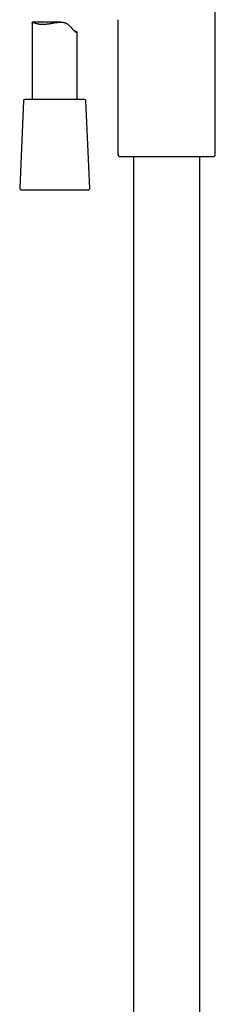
# Model space of a CAD drawing. Header units: millimetres. Extents: x 8 to 1847, y 12 to 2706.
# Tile 11 of 19: x 528 to 593, y 1712 to 2038. Entities that reach past the tile are written whole.
import ezdxf

# ---------------------------------------------------------------- set-up
doc = ezdxf.new("R2010")
doc.units = ezdxf.units.MM

msp = doc.modelspace()

# ---------------------------------------------------------------- linework, layer by layer
at = {"color": 7, "linetype": 'Continuous', "lineweight": 30}
for p, q in [((593.32, 1993.59), (593.32, 2108.24)), ((532.53, 2037.55), (532.53, 2012.01)), ((542.07, 2037.69), (532.63, 2037.69)), ((561.02, 2038.5), (561.02, 1993.59)), ((547.53, 2012.01), (547.53, 2034.23)), ((529.66, 2011.53), (528.4, 1982.53)), ((549.9, 2012.01), (530.16, 2012.01)), ((551.66, 1982.53), (550.4, 2011.53)), ((561.5, 1993.09), (562.86, 1993.03)), ((562.86, 1993.03), (591.48, 1993.03)), ((566.17, 1993.03), (566.17, 1522.01)), ((588.17, 1525.31), (588.17, 1993.03)), ((591.48, 1993.03), (592.85, 1993.09)), ((528.9, 1982.01), (534.07, 1982.01)), ((534.07, 1982.01), (551.16, 1982.01))]:
    msp.add_line(p, q, dxfattribs=at)
for centre, start, end in [((530.16, 2011.51), 90, 177.5187), ((549.9, 2011.51), 2.4813, 90), ((561.52, 1993.59), 180, 267.337), ((592.82, 1993.59), 272.663, 0), ((528.9, 1982.51), 177.5187, 270), ((551.16, 1982.51), 270, 2.4813)]:
    msp.add_arc(centre, 0.5, start, end, dxfattribs=at)
for points, knots in [([(532.53, 2037.55), (532.53, 2037.57), (532.53, 2037.63), (532.56, 2037.67), (532.61, 2037.69), (532.68, 2037.69), (532.8, 2037.65), (532.96, 2037.59), (533.17, 2037.51), (533.41, 2037.42), (533.69, 2037.32), (534.01, 2037.23), (534.37, 2037.14), (534.72, 2037.08), (535.06, 2037.04), (535.36, 2037.01), (535.68, 2036.99), (535.9, 2036.99), (536.02, 2036.99)], [0, 0, 0, 0, 0.044151, 0.095261, 0.146781, 0.199074, 0.269872, 0.341701, 0.41399, 0.487168, 0.561846, 0.637372, 0.713342, 0.790241, 0.84223, 0.894574, 0.9471, 1, 1, 1, 1]), ([(536.02, 2036.99), (536.19, 2036.99), (536.44, 2037), (536.8, 2037.02), (537.08, 2037.04), (537.36, 2037.07), (537.64, 2037.1), (537.93, 2037.14), (538.32, 2037.19), (538.81, 2037.27), (539.4, 2037.37), (540, 2037.47), (540.54, 2037.56), (541.04, 2037.62), (541.48, 2037.67), (541.92, 2037.69), (542.32, 2037.69), (542.67, 2037.66), (542.98, 2037.61), (543.29, 2037.54), (543.58, 2037.44), (543.85, 2037.32), (544.11, 2037.17), (544.36, 2037.01), (544.61, 2036.82), (544.85, 2036.6), (545.09, 2036.37), (545.32, 2036.13), (545.54, 2035.88), (545.76, 2035.64), (545.97, 2035.4), (546.17, 2035.17), (546.36, 2034.96), (546.56, 2034.76), (546.75, 2034.6), (546.92, 2034.46), (547.08, 2034.35), (547.21, 2034.28), (547.33, 2034.23), (547.42, 2034.2), (547.49, 2034.19), (547.53, 2034.21), (547.53, 2034.25), (547.49, 2034.31), (547.4, 2034.38), (547.27, 2034.46), (547.1, 2034.54), (546.9, 2034.62), (546.73, 2034.66), (546.65, 2034.68)], [0, 0, 0, 0, 0.028825, 0.043474, 0.058124, 0.07289, 0.087656, 0.102642, 0.117654, 0.146473, 0.175654, 0.205014, 0.234748, 0.256217, 0.277893, 0.299687, 0.321747, 0.337947, 0.354354, 0.370878, 0.38765, 0.403855, 0.420261, 0.436753, 0.453402, 0.472649, 0.491943, 0.511335, 0.53075, 0.550386, 0.570052, 0.589848, 0.609719, 0.630389, 0.651393, 0.672573, 0.694108, 0.714777, 0.735726, 0.756808, 0.778151, 0.805678, 0.833613, 0.861741, 0.890253, 0.918286, 0.946652, 0.975187, 1, 1, 1, 1])]:
    msp.add_open_spline(points, degree=3, knots=knots, dxfattribs=at)

doc.saveas('drawing.dxf')
